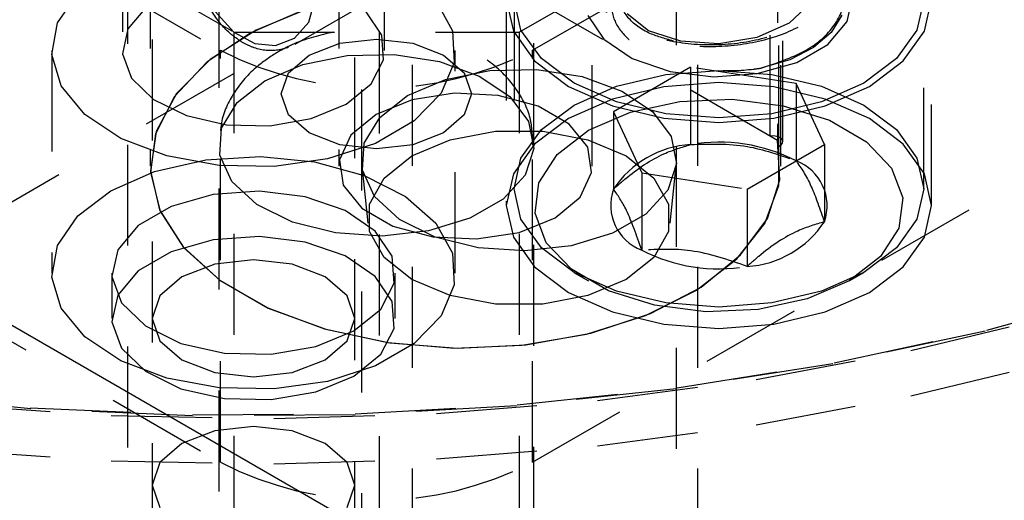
# Model space of a CAD drawing. Header units: inches. Extents: x 1907 to 2452, y -210 to -54.
# Tile 241 of 256: x 1997.912 to 1998.889, y -197.199 to -196.723. Entities that reach past the tile are written whole.
import ezdxf

# ---------------------------------------------------------------- set-up
doc = ezdxf.new("R2010")
doc.units = ezdxf.units.IN
doc.header["$LTSCALE"] = 0.5
doc.header["$MEASUREMENT"] = 0
doc.linetypes.add('HIDDEN', pattern=[0.225, 0.15, -0.075])
doc.layers.add('SID-M-H', color=4, linetype='HIDDEN')
doc.layers.add('SID-M-S', color=105, linetype='Continuous')

msp = doc.modelspace()

# ---------------------------------------------------------------- linework, layer by layer
at = {"layer": 'SID-M-H'}
for p, q in [((1998.0438, -195.14281), (1998.0438, -199.06035)), ((1998.2448, -199.06035), (1998.2448, -195.14281)), ((1998.30145, -195.36785), (1998.30145, -198.12368)), ((1998.5843, -195.36785), (1998.5843, -198.12368)), ((1998.25127, -195.59236), (1998.25127, -198.34819)), ((1998.56377, -198.34819), (1998.56377, -195.59236)), ((1998.65654, -196.8384), (1998.65654, -196.02186)), ((1998.66385, -196.02608), (1998.66385, -196.84262)), ((1998.66913, -196.84398), (1998.66913, -196.02744)), ((1998.66515, -196.84859), (1998.66515, -196.03205)), ((1998.04199, -196.05159), (1998.04199, -196.86813)), ((1998.22899, -196.05159), (1998.22899, -196.86813)), ((1998.47999, -196.86813), (1998.47999, -196.05159)), ((1998.66699, -196.86813), (1998.66699, -196.05159)), ((1998.40752, -196.73534), (1999.53889, -196.08221)), ((1998.42078, -196.75319), (1999.56983, -196.08986)), ((1997.17008, -196.18426), (1998.12468, -196.73534)), ((1997.13915, -196.19191), (1998.11142, -196.75319)), ((1998.0143, -196.43517), (1998.0143, -196.75362)), ((1998.2743, -196.75362), (1998.2743, -196.43517)), ((1998.10985, -196.49041), (1998.10985, -199.24624)), ((1998.42235, -199.24624), (1998.42235, -196.49041)), ((1998.42078, -197.16146), (1999.56983, -196.49813)), ((1997.13915, -196.60018), (1998.11142, -197.16146)), ((1998.0193, -196.64691), (1998.0193, -197.43584)), ((1998.2693, -197.43584), (1998.2693, -196.64691)), ((1998.18544, -196.74736), (1998.32619, -196.6661)), ((1998.66385, -196.84262), (1998.39868, -196.68955)), ((1997.94999, -196.72628), (1997.96997, -196.69703)), ((1998.73296, -196.72489), (1998.73836, -196.69985)), ((1998.0385, -196.71001), (1998.01971, -196.73221)), ((1998.20199, -196.71067), (1998.14679, -196.73334)), ((1998.19908, -196.72557), (1998.20504, -196.70363)), ((1998.32492, -196.70403), (1998.3414, -196.734)), ((1998.39473, -196.70301), (1998.39473, -196.90715)), ((1998.39473, -196.70301), (1998.40192, -196.73453)), ((1998.40254, -196.70301), (1998.40254, -196.89048)), ((1998.40946, -196.73336), (1998.40254, -196.70301)), ((1998.69674, -196.70635), (1998.67537, -196.72663)), ((1998.80879, -196.70301), (1998.80187, -196.73336)), ((1998.80879, -196.89048), (1998.80879, -196.70301)), ((1998.80942, -196.73453), (1998.8166, -196.70301)), ((1998.8166, -196.90715), (1998.8166, -196.70301)), ((1998.10624, -196.715), (1998.1247, -196.73529)), ((1998.19532, -196.71289), (1998.14176, -196.73598)), ((1998.27154, -196.73822), (1998.25598, -196.7152)), ((1998.47568, -196.71875), (1998.49157, -196.74226)), ((1998.53596, -196.73392), (1998.51459, -196.71728)), ((1998.72767, -196.71871), (1998.71708, -196.73573)), ((1997.94442, -196.75756), (1997.94999, -196.72628)), ((1998.18508, -196.74135), (1998.19908, -196.72557)), ((1998.67537, -196.72663), (1998.64339, -196.74079)), ((1998.71376, -196.74757), (1998.73296, -196.72489)), ((1998.01971, -196.73221), (1998.01441, -196.75672)), ((1998.14176, -196.73598), (1998.09794, -196.76512)), ((1998.14679, -196.73334), (1998.10135, -196.76235)), ((1998.12468, -196.73534), (1998.40752, -196.73534)), ((1998.12468, -196.73534), (1998.12468, -199.49116)), ((1998.1247, -196.73529), (1998.14547, -196.74663)), ((1998.16624, -196.74855), (1998.18508, -196.74135)), ((1998.27331, -196.7629), (1998.27154, -196.73822)), ((1998.3414, -196.734), (1998.34325, -196.76543)), ((1998.40192, -196.73453), (1998.42299, -196.7639)), ((1998.40752, -196.73534), (1998.40752, -199.49116)), ((1998.42975, -196.76164), (1998.40946, -196.73336)), ((1998.56794, -196.74444), (1998.53596, -196.73392)), ((1998.64339, -196.74079), (1998.60567, -196.74695)), ((1998.71708, -196.73573), (1998.6995, -196.75069)), ((1998.80187, -196.73336), (1998.78158, -196.76164)), ((1998.78834, -196.7639), (1998.80942, -196.73453)), ((1997.69163, -197.02637), (1998.18226, -196.74313)), ((1998.14547, -196.74663), (1998.16624, -196.74855)), ((1998.19945, -196.75814), (1998.23003, -196.74635)), ((1998.23003, -196.74635), (1998.2661, -196.74221)), ((1998.2661, -196.74221), (1998.30217, -196.74635)), ((1998.30217, -196.74635), (1998.33274, -196.75814)), ((1998.49157, -196.74226), (1998.51983, -196.76152)), ((1998.60567, -196.74695), (1998.56794, -196.74444)), ((1998.6995, -196.75069), (1998.67603, -196.76265)), ((1998.68284, -196.76541), (1998.71376, -196.74757)), ((1997.9443, -196.75362), (1997.9443, -196.97409)), ((1997.95367, -196.78855), (1997.94442, -196.75756)), ((1998.01441, -196.75672), (1998.0232, -196.7809)), ((1998.11142, -197.16146), (1998.11142, -196.75319)), ((1998.17902, -196.77579), (1998.19945, -196.75814)), ((1998.19309, -196.76749), (1998.23705, -196.75861)), ((1998.23705, -196.75861), (1998.28359, -196.75761)), ((1998.28359, -196.75761), (1998.32858, -196.76457)), ((1998.33274, -196.75814), (1998.35317, -196.77579)), ((1998.3443, -196.97409), (1998.3443, -196.75362)), ((1998.42078, -197.16146), (1998.42078, -196.75319)), ((1998.09794, -196.76512), (1998.06586, -196.79898)), ((1998.10135, -196.76235), (1998.0678, -196.79633)), ((1998.15561, -196.78346), (1998.19309, -196.76749)), ((1998.26109, -196.78658), (1998.27331, -196.7629)), ((1998.32858, -196.76457), (1998.36802, -196.77887)), ((1998.34325, -196.76543), (1998.33036, -196.79598)), ((1998.42299, -196.7639), (1998.45651, -196.78912)), ((1998.46203, -196.78593), (1998.42975, -196.76164)), ((1998.57765, -196.77023), (1998.5011, -196.81442)), ((1998.51983, -196.76152), (1998.55739, -196.77444)), ((1998.57765, -196.77023), (1998.57765, -196.84678)), ((1998.68221, -196.78641), (1998.57765, -196.77023)), ((1998.64356, -196.7765), (1998.68284, -196.76541)), ((1998.67603, -196.76265), (1998.64815, -196.77088)), ((1998.78158, -196.76164), (1998.7493, -196.78593)), ((1998.75482, -196.78912), (1998.78834, -196.7639)), ((1998.0232, -196.7809), (1998.0451, -196.80212)), ((1998.17185, -196.79662), (1998.17902, -196.77579)), ((1998.33451, -196.78234), (1998.37847, -196.77346)), ((1998.35317, -196.77579), (1998.36035, -196.79662)), ((1998.36802, -196.77887), (1998.3984, -196.79925)), ((1998.37847, -196.77346), (1998.42501, -196.77245)), ((1998.42501, -196.77245), (1998.47, -196.77941)), ((1998.47, -196.77941), (1998.50944, -196.79372)), ((1998.5041, -196.78893), (1998.55309, -196.77722)), ((1998.55309, -196.77722), (1998.60567, -196.77322)), ((1998.55739, -196.77444), (1998.60018, -196.77962)), ((1998.60018, -196.77962), (1998.64356, -196.7765)), ((1998.60567, -196.77322), (1998.65824, -196.77722)), ((1998.65824, -196.77722), (1998.70723, -196.78893)), ((1997.97707, -196.81694), (1997.95367, -196.78855)), ((1998.12796, -196.80509), (1998.15561, -196.78346)), ((1998.23623, -196.80669), (1998.26109, -196.78658)), ((1998.29703, -196.7983), (1998.33451, -196.78234)), ((1998.45651, -196.78912), (1998.5002, -196.80847)), ((1998.5041, -196.80457), (1998.46203, -196.78593)), ((1998.46203, -196.80757), (1998.5041, -196.78893)), ((1998.55107, -196.78953), (1998.5002, -196.80169)), ((1998.60567, -196.78538), (1998.55107, -196.78953)), ((1998.66026, -196.78953), (1998.60567, -196.78538)), ((1998.71113, -196.80169), (1998.66026, -196.78953)), ((1998.68221, -196.78641), (1998.68221, -196.86296)), ((1998.71023, -196.84677), (1998.68221, -196.78641)), ((1998.7493, -196.78593), (1998.70723, -196.80457)), ((1998.70723, -196.78893), (1998.7493, -196.80757)), ((1998.71113, -196.80847), (1998.75482, -196.78912)), ((1998.06586, -196.79898), (1998.04698, -196.836)), ((1998.0678, -196.79633), (1998.04774, -196.83369)), ((1998.17902, -196.81744), (1998.17185, -196.79662)), ((1998.26938, -196.81994), (1998.29703, -196.7983)), ((1998.34355, -196.79596), (1998.30145, -196.80247)), ((1998.33036, -196.79598), (1998.30366, -196.82338)), ((1998.38697, -196.79815), (1998.34355, -196.79596)), ((1998.36035, -196.79662), (1998.35317, -196.81744)), ((1998.42647, -196.80879), (1998.38697, -196.79815)), ((1998.3984, -196.79925), (1998.41702, -196.8239)), ((1998.50944, -196.79372), (1998.53982, -196.8141)), ((1998.0451, -196.80212), (1998.07776, -196.81809)), ((1998.11257, -196.83047), (1998.12796, -196.80509)), ((1998.2014, -196.82104), (1998.23623, -196.80669)), ((1998.30145, -196.80247), (1998.26574, -196.8169)), ((1998.45729, -196.82658), (1998.42647, -196.80879)), ((1998.42975, -196.83185), (1998.46203, -196.80757)), ((1998.5002, -196.80169), (1998.45651, -196.82104)), ((1998.5002, -196.80847), (1998.55107, -196.82064)), ((1998.55309, -196.81628), (1998.5041, -196.80457)), ((1998.5181, -196.81457), (1998.56683, -196.80408)), ((1998.56683, -196.80408), (1998.6187, -196.80194)), ((1998.6187, -196.80194), (1998.66952, -196.80832)), ((1998.70723, -196.80457), (1998.65824, -196.81628)), ((1998.66026, -196.82064), (1998.71113, -196.80847)), ((1998.66952, -196.80832), (1998.71516, -196.82271)), ((1998.75482, -196.82104), (1998.71113, -196.80169)), ((1998.7493, -196.80757), (1998.78158, -196.83185)), ((1998.01286, -196.84064), (1997.97707, -196.81694)), ((1998.07776, -196.81809), (1998.11763, -196.82707)), ((1998.19945, -196.83509), (1998.17902, -196.81744)), ((1998.26574, -196.8169), (1998.24075, -196.83752)), ((1998.25399, -196.84532), (1998.26938, -196.81994)), ((1998.35317, -196.81744), (1998.33274, -196.83509)), ((1998.47647, -196.83256), (1998.5181, -196.81457)), ((1998.5011, -196.81442), (1998.52912, -196.87479)), ((1998.5011, -196.81442), (1998.5011, -196.89097)), ((1998.53982, -196.8141), (1998.55845, -196.83874)), ((1998.60567, -196.82028), (1998.55309, -196.81628)), ((1998.65824, -196.81628), (1998.60567, -196.82028)), ((1998.11763, -196.82707), (1998.16038, -196.82809)), ((1998.16038, -196.82809), (1998.2014, -196.82104)), ((1998.30366, -196.82338), (1998.26515, -196.84562)), ((1998.41702, -196.8239), (1998.42224, -196.85061)), ((1998.45651, -196.82104), (1998.42299, -196.84626)), ((1998.47571, -196.84938), (1998.45729, -196.82658)), ((1998.55107, -196.82064), (1998.60567, -196.82479)), ((1998.60567, -196.82479), (1998.66026, -196.82064)), ((1998.71516, -196.82271), (1998.75194, -196.84394)), ((1998.78834, -196.84626), (1998.75482, -196.82104)), ((1998.04774, -196.83369), (1998.04209, -196.87266)), ((1998.04698, -196.836), (1998.04218, -196.87449)), ((1998.11083, -196.85734), (1998.11257, -196.83047)), ((1998.23003, -196.84688), (1998.19945, -196.83509)), ((1998.24075, -196.83752), (1998.22946, -196.86182)), ((1998.33274, -196.83509), (1998.30217, -196.84688)), ((1998.33936, -196.84202), (1998.38403, -196.83364)), ((1998.38403, -196.83364), (1998.431, -196.83364)), ((1998.40946, -196.86014), (1998.42975, -196.83185)), ((1998.431, -196.83364), (1998.47568, -196.84202)), ((1998.4453, -196.8566), (1998.47647, -196.83256)), ((1998.55845, -196.83874), (1998.56366, -196.86546)), ((1998.65995, -196.83823), (1998.65654, -196.8384)), ((1998.66327, -196.83873), (1998.65995, -196.83823)), ((1998.6661, -196.83984), (1998.66327, -196.83873)), ((1998.78158, -196.83185), (1998.80187, -196.86014)), ((1998.05841, -196.85789), (1998.01286, -196.84064)), ((1998.26515, -196.84562), (1998.21767, -196.86103)), ((1998.2661, -196.85103), (1998.23003, -196.84688)), ((1998.25225, -196.87218), (1998.25399, -196.84532)), ((1998.30217, -196.84688), (1998.2661, -196.85103)), ((1998.30136, -196.85796), (1998.33936, -196.84202)), ((1998.42299, -196.84626), (1998.40192, -196.87563)), ((1998.47568, -196.84202), (1998.51367, -196.85796)), ((1998.63368, -196.89096), (1998.71023, -196.84677)), ((1998.6661, -196.88171), (1998.66385, -196.84262)), ((1998.66515, -196.84859), (1998.66749, -196.84714)), ((1998.66524, -196.88718), (1998.66515, -196.84859)), ((1998.66811, -196.84145), (1998.6661, -196.83984)), ((1998.66749, -196.84714), (1998.66885, -196.84533)), ((1998.66907, -196.84335), (1998.66811, -196.84145)), ((1998.66885, -196.84533), (1998.66907, -196.84335)), ((1998.71023, -196.84677), (1998.71023, -196.92332)), ((1998.75194, -196.84394), (1998.77686, -196.87029)), ((1998.80942, -196.87563), (1998.78834, -196.84626)), ((1998.11032, -196.8674), (1998.05841, -196.85789)), ((1998.09695, -196.86191), (1998.15113, -196.8587)), ((1998.12289, -196.88331), (1998.11083, -196.85734)), ((1998.15113, -196.8587), (1998.20481, -196.86404)), ((1998.27376, -196.8799), (1998.30136, -196.85796)), ((1998.42224, -196.85061), (1998.41358, -196.87703)), ((1998.42712, -196.88473), (1998.4453, -196.8566)), ((1998.47951, -196.87445), (1998.47571, -196.84938)), ((1998.51367, -196.85796), (1998.54128, -196.8799)), ((1998.04628, -196.87345), (1998.09695, -196.86191)), ((1998.16476, -196.86847), (1998.11032, -196.8674)), ((1998.21767, -196.86103), (1998.16476, -196.86847)), ((1998.20481, -196.86404), (1998.25399, -196.87754)), ((1998.22946, -196.86182), (1998.23326, -196.88689)), ((1998.25157, -196.86766), (1998.25768, -196.9246)), ((1998.40254, -196.89048), (1998.40946, -196.86014)), ((1998.56366, -196.86546), (1998.555, -196.89188)), ((1998.55736, -196.9246), (1998.56347, -196.86766)), ((1998.80187, -196.86014), (1998.80879, -196.89048)), ((1998.00288, -196.89245), (1998.04628, -196.87345)), ((1998.04209, -196.87266), (1998.05112, -196.91143)), ((1998.04218, -196.87449), (1998.05167, -196.91269)), ((1998.26431, -196.89816), (1998.25225, -196.87218)), ((1998.25399, -196.87754), (1998.29505, -196.89821)), ((1998.41358, -196.87703), (1998.39182, -196.9008)), ((1998.40192, -196.87563), (1998.39473, -196.90715)), ((1998.46823, -196.89875), (1998.47951, -196.87445)), ((1998.52912, -196.87479), (1998.63368, -196.89096)), ((1998.52912, -196.87479), (1998.52912, -196.95134)), ((1998.77686, -196.87029), (1998.78792, -196.89962)), ((1998.8166, -196.90715), (1998.80942, -196.87563)), ((1998.14767, -196.90608), (1998.12289, -196.88331)), ((1998.23326, -196.88689), (1998.25168, -196.90969)), ((1998.25924, -196.90569), (1998.27376, -196.8799)), ((1998.42341, -196.91467), (1998.42712, -196.88473)), ((1998.54128, -196.8799), (1998.5558, -196.90569)), ((1998.65111, -196.9249), (1998.66524, -196.88718)), ((1998.65371, -196.92016), (1998.6661, -196.88171)), ((1997.96997, -196.9175), (1998.00288, -196.89245)), ((1998.10421, -196.89635), (1998.06266, -196.90808)), ((1998.15011, -196.89305), (1998.10421, -196.89635)), ((1998.19538, -196.89853), (1998.15011, -196.89305)), ((1998.40946, -196.92083), (1998.40254, -196.89048)), ((1998.555, -196.89188), (1998.53324, -196.91565)), ((1998.63368, -196.89096), (1998.63368, -196.96751)), ((1998.80879, -196.89048), (1998.80187, -196.92083)), ((1998.18297, -196.92362), (1998.14767, -196.90608)), ((1998.23511, -196.91219), (1998.19538, -196.89853)), ((1998.25924, -196.9328), (1998.25924, -196.90569)), ((1998.28909, -196.92092), (1998.26431, -196.89816)), ((1998.29505, -196.89821), (1998.32492, -196.9245)), ((1998.39182, -196.9008), (1998.35888, -196.91982)), ((1998.39473, -196.90715), (1998.40192, -196.93867)), ((1998.44323, -196.91936), (1998.46823, -196.89875)), ((1998.5558, -196.90569), (1998.5558, -196.9328)), ((1998.78792, -196.89962), (1998.78421, -196.92957)), ((1998.80942, -196.93867), (1998.8166, -196.90715)), ((1997.94999, -196.94675), (1997.96997, -196.9175)), ((1998.06266, -196.90808), (1998.02996, -196.92696)), ((1998.05112, -196.91143), (1998.07441, -196.94815)), ((1998.05167, -196.91269), (1998.07501, -196.94886)), ((1998.265, -196.93257), (1998.23511, -196.91219)), ((1998.25168, -196.90969), (1998.2825, -196.92748)), ((1998.43447, -196.94401), (1998.42341, -196.91467)), ((1998.53324, -196.91565), (1998.5003, -196.93466)), ((1998.02996, -196.92696), (1998.00964, -196.95094)), ((1998.22566, -196.93437), (1998.18297, -196.92362)), ((1998.32439, -196.93846), (1998.28909, -196.92092)), ((1998.35888, -196.91982), (1998.3177, -196.93238)), ((1998.32492, -196.9245), (1998.3414, -196.95447)), ((1998.40753, -196.9338), (1998.44323, -196.91936)), ((1998.42975, -196.94912), (1998.40946, -196.92083)), ((1998.62341, -196.96002), (1998.65111, -196.9249)), ((1998.62725, -196.95617), (1998.65371, -196.92016)), ((1998.80187, -196.92083), (1998.78158, -196.94912)), ((1998.27194, -196.93738), (1998.22566, -196.93437)), ((1998.27376, -196.95859), (1998.25924, -196.9328)), ((1998.28181, -196.95744), (1998.265, -196.93257)), ((1998.3177, -196.93238), (1998.27194, -196.93738)), ((1998.2825, -196.92748), (1998.322, -196.93812)), ((1998.36542, -196.94031), (1998.40753, -196.9338)), ((1998.5003, -196.93466), (1998.45913, -196.94722)), ((1998.5558, -196.9328), (1998.54128, -196.95859)), ((1998.78421, -196.92957), (1998.76603, -196.9577)), ((1997.94442, -196.97803), (1997.94999, -196.94675)), ((1998.10421, -196.94126), (1998.06266, -196.95299)), ((1998.15011, -196.93796), (1998.10421, -196.94126)), ((1998.19538, -196.94344), (1998.15011, -196.93796)), ((1998.23511, -196.9571), (1998.19538, -196.94344)), ((1998.322, -196.93812), (1998.36542, -196.94031)), ((1998.36708, -196.94921), (1998.32439, -196.93846)), ((1998.40192, -196.93867), (1998.42299, -196.96803)), ((1998.45939, -196.97036), (1998.43447, -196.94401)), ((1998.78834, -196.96803), (1998.80942, -196.93867)), ((1998.00964, -196.95094), (1998.00392, -196.97744)), ((1998.06266, -196.95299), (1998.02996, -196.97187)), ((1998.07441, -196.94815), (1998.11086, -196.98112)), ((1998.07501, -196.94886), (1998.11115, -196.98132)), ((1998.3414, -196.95447), (1998.34325, -196.98589)), ((1998.41336, -196.95222), (1998.36708, -196.94921)), ((1998.45913, -196.94722), (1998.41336, -196.95222)), ((1998.46203, -196.9734), (1998.42975, -196.94912)), ((1998.58798, -196.98804), (1998.62725, -196.95617)), ((1998.78158, -196.94912), (1998.7493, -196.9734)), ((1998.10584, -196.96539), (1998.07324, -196.97797)), ((1998.1443, -196.96098), (1998.10584, -196.96539)), ((1998.18276, -196.96539), (1998.1443, -196.96098)), ((1998.21537, -196.97797), (1998.18276, -196.96539)), ((1998.265, -196.97748), (1998.23511, -196.9571)), ((1998.30136, -196.98052), (1998.27376, -196.95859)), ((1998.28372, -196.98412), (1998.28181, -196.95744)), ((1998.54128, -196.95859), (1998.51367, -196.98052)), ((1998.58341, -196.99094), (1998.62341, -196.96002)), ((1998.76603, -196.9577), (1998.73487, -196.98173)), ((1998.0038, -196.97409), (1998.0038, -197.019)), ((1998.02996, -196.97187), (1998.00964, -196.99585)), ((1998.2848, -197.019), (1998.2848, -196.97409)), ((1998.42299, -196.96803), (1998.45651, -196.99325)), ((1998.49617, -196.99159), (1998.45939, -196.97036)), ((1998.46201, -196.97339), (1998.47644, -196.98172)), ((1998.5041, -196.99204), (1998.46203, -196.9734)), ((1998.7493, -196.9734), (1998.70723, -196.99204)), ((1998.73489, -196.98172), (1998.74932, -196.97339)), ((1998.75482, -196.99325), (1998.78834, -196.96803)), ((1997.95367, -197.00901), (1997.94442, -196.97803)), ((1998.00392, -196.97744), (1998.01341, -197.00357)), ((1998.07324, -196.97797), (1998.05145, -196.99679)), ((1998.11086, -196.98112), (1998.15877, -197.00877)), ((1998.11115, -196.98132), (1998.15842, -197.00861)), ((1998.23715, -196.99679), (1998.21537, -196.97797)), ((1998.28181, -197.00235), (1998.265, -196.97748)), ((1998.27053, -197.00971), (1998.28372, -196.98412)), ((1998.33936, -196.99646), (1998.30136, -196.98052)), ((1998.34325, -196.98589), (1998.33036, -197.01644)), ((1998.51367, -196.98052), (1998.47568, -196.99646)), ((1998.73487, -196.98173), (1998.69323, -196.99973)), ((1998.45651, -196.99325), (1998.5002, -197.01261)), ((1998.54181, -197.00598), (1998.49617, -196.99159)), ((1998.55309, -197.00375), (1998.5041, -196.99204)), ((1998.53292, -197.01624), (1998.58341, -196.99094)), ((1998.53773, -197.01427), (1998.58798, -196.98804)), ((1998.70723, -196.99204), (1998.65824, -197.00375)), ((1998.71113, -197.01261), (1998.75482, -196.99325)), ((1999.01521, -196.99201), (1998.86963, -197.03169)), ((1998.87114, -197.03058), (1999.01703, -196.99082)), ((1998.00964, -196.99585), (1998.00392, -197.02235)), ((1998.01341, -197.00357), (1998.03709, -197.02651)), ((1998.05145, -196.99679), (1998.0438, -197.019)), ((1998.2448, -197.019), (1998.23715, -196.99679)), ((1998.28372, -197.02903), (1998.28181, -197.00235)), ((1998.38403, -197.00484), (1998.33936, -196.99646)), ((1998.431, -197.00484), (1998.38403, -197.00484)), ((1998.47568, -196.99646), (1998.431, -197.00484)), ((1998.60567, -197.00775), (1998.55309, -197.00375)), ((1998.65824, -197.00375), (1998.60567, -197.00775)), ((1998.69323, -196.99973), (1998.64451, -197.01022)), ((1997.97707, -197.03741), (1997.95367, -197.00901)), ((1998.15842, -197.00861), (1998.21466, -197.02947)), ((1998.15877, -197.00877), (1998.21588, -197.02982)), ((1998.24365, -197.03144), (1998.27053, -197.00971)), ((1998.47886, -197.03363), (1998.53773, -197.01427)), ((1998.5002, -197.01261), (1998.55107, -197.02477)), ((1998.59263, -197.01236), (1998.54181, -197.00598)), ((1998.64451, -197.01022), (1998.59263, -197.01236)), ((1998.66026, -197.02477), (1998.71113, -197.01261)), ((1998.79611, -197.0509), (1998.94483, -197.0148)), ((1998.00392, -197.02235), (1998.01341, -197.04848)), ((1998.0438, -197.019), (1998.05145, -197.0412)), ((1998.23715, -197.0412), (1998.2448, -197.019)), ((1998.33036, -197.01644), (1998.30366, -197.04385)), ((1998.47428, -197.03476), (1998.53292, -197.01624)), ((1998.55107, -197.02477), (1998.60567, -197.02892)), ((1998.60567, -197.02892), (1998.66026, -197.02477)), ((1998.03709, -197.02651), (1998.07238, -197.04376)), ((1998.20601, -197.04695), (1998.24365, -197.03144)), ((1998.21466, -197.02947), (1998.2773, -197.04295)), ((1998.21588, -197.02982), (1998.2795, -197.04327)), ((1998.27053, -197.05462), (1998.28372, -197.02903)), ((1998.41015, -197.04565), (1998.47428, -197.03476)), ((1998.41415, -197.04522), (1998.47886, -197.03363)), ((1998.86963, -197.03169), (1998.71867, -197.064)), ((1998.71987, -197.06296), (1998.87114, -197.03058)), ((1998.01286, -197.06111), (1997.97707, -197.03741)), ((1998.05145, -197.0412), (1998.07324, -197.06002)), ((1998.07238, -197.04376), (1998.11547, -197.05347)), ((1998.21537, -197.06002), (1998.23715, -197.0412)), ((1998.30366, -197.04385), (1998.26515, -197.06608)), ((1998.2773, -197.04295), (1998.34347, -197.04842)), ((1998.2795, -197.04327), (1998.34664, -197.04848)), ((1998.01341, -197.04848), (1998.03709, -197.07142)), ((1998.11547, -197.05347), (1998.16168, -197.05457)), ((1998.16168, -197.05457), (1998.20601, -197.04695)), ((1998.34347, -197.04842), (1998.41015, -197.04565)), ((1998.34664, -197.04848), (1998.41415, -197.04522)), ((1998.64257, -197.07949), (1998.79611, -197.0509)), ((1998.05841, -197.07835), (1998.01286, -197.06111)), ((1998.07324, -197.06002), (1998.10584, -197.0726)), ((1998.18276, -197.0726), (1998.21537, -197.06002)), ((1998.24365, -197.07635), (1998.27053, -197.05462)), ((1998.71867, -197.064), (1998.56346, -197.0887)), ((1998.56434, -197.08771), (1998.71987, -197.06296)), ((1998.79611, -197.09581), (1998.94483, -197.05971)), ((1998.03709, -197.07142), (1998.07238, -197.08867)), ((1998.10584, -197.0726), (1998.1443, -197.07701)), ((1998.1443, -197.07701), (1998.18276, -197.0726)), ((1998.26515, -197.06608), (1998.21767, -197.08149)), ((1998.11032, -197.08786), (1998.05841, -197.07835)), ((1998.21767, -197.08149), (1998.16476, -197.08894)), ((1998.20601, -197.09186), (1998.24365, -197.07635)), ((1998.48533, -197.10035), (1998.64257, -197.07949)), ((1997.76368, -197.09268), (1997.92292, -197.10765)), ((1998.07238, -197.08867), (1998.11547, -197.09838)), ((1998.16476, -197.08894), (1998.11032, -197.08786)), ((1998.16168, -197.09948), (1998.20601, -197.09186)), ((1998.56346, -197.0887), (1998.40515, -197.1056)), ((1998.4057, -197.10465), (1998.56434, -197.08771)), ((1997.92338, -197.1086), (1997.76448, -197.09366)), ((1998.11547, -197.09838), (1998.16168, -197.09948)), ((1998.32558, -197.11334), (1998.48533, -197.10035)), ((1998.64257, -197.1244), (1998.79611, -197.09581)), ((1997.84302, -197.10434), (1998.00323, -197.11534)), ((1997.92292, -197.10765), (1998.0838, -197.11465)), ((1998.08392, -197.11559), (1997.92338, -197.1086)), ((1998.40515, -197.1056), (1998.24491, -197.11459)), ((1998.24512, -197.11365), (1998.4057, -197.10465)), ((1998.00323, -197.11534), (1998.16448, -197.11835)), ((1998.0838, -197.11465), (1998.24512, -197.11365)), ((1998.24491, -197.11459), (1998.08392, -197.11559)), ((1998.16448, -197.11835), (1998.32558, -197.11334)), ((1998.10584, -197.13056), (1998.07324, -197.14314)), ((1998.1443, -197.12615), (1998.10584, -197.13056)), ((1998.18276, -197.13056), (1998.1443, -197.12615)), ((1998.21537, -197.14314), (1998.18276, -197.13056)), ((1998.48533, -197.14526), (1998.64257, -197.1244)), ((1997.84302, -197.14925), (1998.00323, -197.16025)), ((1998.07324, -197.14314), (1998.05145, -197.16196)), ((1998.23715, -197.16196), (1998.21537, -197.14314)), ((1998.32558, -197.15825), (1998.48533, -197.14526)), ((1998.00323, -197.16025), (1998.16448, -197.16325)), ((1998.16448, -197.16325), (1998.32558, -197.15825)), ((1998.05145, -197.16196), (1998.0438, -197.18416)), ((1998.2448, -197.18416), (1998.23715, -197.16196)), ((1998.0438, -197.18416), (1998.05145, -197.20636)), ((1998.23715, -197.20636), (1998.2448, -197.18416))]:
    msp.add_line(p, q, dxfattribs=at)
for centre, radius, start, end in [((1998.2661, -196.45466), 0.33622, 242.60967, 297.39033), ((1998.58357, -196.94543), 0.09882, 93.4335, 146.56112), ((1998.60585, -197.01055), 0.16617, 62.64283, 99.7711), ((1998.66536, -196.90747), 0.04759, 340.539, 69.25792), ((1998.54597, -196.90683), 0.04759, 160.539, 249.25792), ((1998.62777, -196.86887), 0.09882, 273.4335, 326.56112), ((1998.60548, -196.80375), 0.16617, 242.64283, 279.7711), ((1998.2661, -196.86293), 0.33622, 242.60967, 297.39033)]:
    msp.add_arc(centre, radius, start, end, dxfattribs=at)
for points, knots in [([(1998.13352, -196.74563), (1998.12956, -196.74302), (1998.1186, -196.73578), (1998.10293, -196.71695), (1998.08899, -196.68928), (1998.08017, -196.65843), (1998.07661, -196.62893), (1998.07837, -196.6055), (1998.08335, -196.59063), (1998.08984, -196.58731), (1998.09231, -196.58605)], [0, 0, 0, 0, 0.077031, 0.213555, 0.353276, 0.498045, 0.642061, 0.780084, 0.91645, 1, 1, 1, 1]), ([(1998.13352, -196.59253), (1998.141, -196.59741), (1998.15597, -196.60718), (1998.17847, -196.62922), (1998.19723, -196.65474), (1998.20905, -196.68243), (1998.21121, -196.70898), (1998.20382, -196.73135), (1998.18852, -196.74749), (1998.1674, -196.75507), (1998.14785, -196.75295), (1998.13685, -196.74734), (1998.13352, -196.74563)], [0, 0, 0, 0, 0.104157, 0.20821, 0.314967, 0.424079, 0.530103, 0.632333, 0.736, 0.843986, 0.952648, 1, 1, 1, 1]), ([(1998.5503, -196.62411), (1998.53864, -196.62742), (1998.51268, -196.6348), (1998.48734, -196.65641), (1998.47737, -196.6827), (1998.48719, -196.70927), (1998.51497, -196.73145), (1998.55659, -196.74568), (1998.60567, -196.74949), (1998.65475, -196.74204), (1998.69635, -196.72417), (1998.72416, -196.69831), (1998.7339, -196.66821), (1998.72424, -196.63783), (1998.69606, -196.61284), (1998.66766, -196.59797), (1998.64971, -196.59543), (1998.6478, -196.59516)], [0, 0, 0, 0, 0.058434, 0.130204, 0.201974, 0.273743, 0.345513, 0.417283, 0.489053, 0.560823, 0.632592, 0.704362, 0.776132, 0.847902, 0.919672, 0.991442, 1, 1, 1, 1]), ([(1998.64709, -196.59717), (1998.64924, -196.59748), (1998.66744, -196.60003), (1998.69607, -196.61495), (1998.72423, -196.63996), (1998.7339, -196.67034), (1998.72416, -196.70043), (1998.69635, -196.72629), (1998.65475, -196.74416), (1998.60567, -196.75162), (1998.55659, -196.74781), (1998.51497, -196.73358), (1998.48718, -196.71139), (1998.47737, -196.68483), (1998.48732, -196.65852), (1998.51326, -196.63657), (1998.54005, -196.629), (1998.55251, -196.62548)], [0, 0, 0, 0, 0.009576, 0.08099, 0.152403, 0.223817, 0.295231, 0.366644, 0.438058, 0.509471, 0.580885, 0.652298, 0.723712, 0.795126, 0.866539, 0.937953, 1, 1, 1, 1]), ([(1998.64815, -196.77088), (1998.66454, -196.76534), (1998.69564, -196.75484), (1998.72407, -196.72734), (1998.73392, -196.69741), (1998.72423, -196.66698), (1998.69606, -196.642), (1998.66766, -196.62713), (1998.64971, -196.62459), (1998.6478, -196.62432)], [0, 0, 0, 0, 0.178878, 0.339277, 0.499676, 0.660075, 0.820474, 0.980873, 1, 1, 1, 1]), ([(1998.64423, -196.6272), (1998.65528, -196.63134), (1998.67767, -196.63974), (1998.69903, -196.6608), (1998.70686, -196.68488), (1998.699, -196.70892), (1998.67841, -196.72944), (1998.65709, -196.7375), (1998.64709, -196.74128)], [0, 0, 0, 0, 0.166236, 0.336934, 0.507632, 0.678329, 0.849027, 1, 1, 1, 1]), ([(1998.53463, -196.66355), (1998.52667, -196.66835), (1998.51077, -196.67795), (1998.4991, -196.6971), (1998.49828, -196.71744), (1998.50892, -196.7375), (1998.53111, -196.75488), (1998.56254, -196.76775), (1998.60038, -196.77416), (1998.63001, -196.7735), (1998.64544, -196.77127), (1998.64815, -196.77088)], [0, 0, 0, 0, 0.114014, 0.227996, 0.341917, 0.461888, 0.584532, 0.709485, 0.840837, 0.972102, 1, 1, 1, 1]), ([(1998.56063, -196.74416), (1998.55194, -196.74178), (1998.53198, -196.73631), (1998.51233, -196.71981), (1998.50468, -196.69974), (1998.5115, -196.67917), (1998.52691, -196.66876), (1998.53463, -196.66355)], [0, 0, 0, 0, 0.163353, 0.375078, 0.586802, 0.793207, 1, 1, 1, 1]), ([(1998.22355, -196.73534), (1998.21031, -196.73846), (1998.1907, -196.7431), (1998.17391, -196.75214), (1998.16846, -196.75507)], [0, 0, 0, 0, 0.6749263, 1, 1, 1, 1]), ([(1998.42117, -196.84722), (1998.42089, -196.83823), (1998.42025, -196.81833), (1998.40558, -196.7907), (1998.38297, -196.7663), (1998.35218, -196.74794), (1998.32602, -196.73734), (1998.3099, -196.73558), (1998.30767, -196.73534)], [0, 0, 0, 0, 0.1567486, 0.3470596, 0.5370248, 0.7411522, 0.9643199, 1, 1, 1, 1]), ([(1998.16846, -196.75507), (1998.16144, -196.75959), (1998.14455, -196.77046), (1998.12451, -196.79373), (1998.11126, -196.82113), (1998.11115, -196.83936), (1998.11111, -196.84659)], [0, 0, 0, 0, 0.216725, 0.521584, 0.810235, 1, 1, 1, 1]), ([(1998.5011, -196.89097), (1998.5049, -196.8876), (1998.52116, -196.87315), (1998.54757, -196.85556), (1998.5689, -196.84934), (1998.57765, -196.84678)], [0, 0, 0, 0, 0.152231, 0.652376, 1, 1, 1, 1]), ([(1998.57765, -196.84678), (1998.59633, -196.84611), (1998.63127, -196.84484), (1998.66604, -196.8572), (1998.68221, -196.86296)], [0, 0, 0, 0, 0.534683, 1, 1, 1, 1]), ([(1998.68221, -196.86296), (1998.68722, -196.87018), (1998.69658, -196.88367), (1998.7059, -196.91073), (1998.71023, -196.92332)], [0, 0, 0, 0, 0.534683, 1, 1, 1, 1]), ([(1998.52912, -196.95134), (1998.52411, -196.93698), (1998.51475, -196.91014), (1998.50544, -196.89706), (1998.5011, -196.89097)], [0, 0, 0, 0, 0.534683, 1, 1, 1, 1]), ([(1998.71023, -196.92332), (1998.70148, -196.92587), (1998.68016, -196.93209), (1998.65374, -196.94969), (1998.63748, -196.96414), (1998.63368, -196.96751)], [0, 0, 0, 0, 0.347624, 0.847769, 1, 1, 1, 1]), ([(1998.63368, -196.96751), (1998.615, -196.96105), (1998.58006, -196.94897), (1998.5453, -196.95059), (1998.52912, -196.95134)], [0, 0, 0, 0, 0.534683, 1, 1, 1, 1])]:
    msp.add_open_spline(points, degree=3, knots=knots, dxfattribs=at)
at = {"layer": 'SID-M-S'}
msp.add_line((1978.69887, -185.93853), (2002.03339, -199.40926), dxfattribs=at)

doc.saveas('drawing.dxf')
